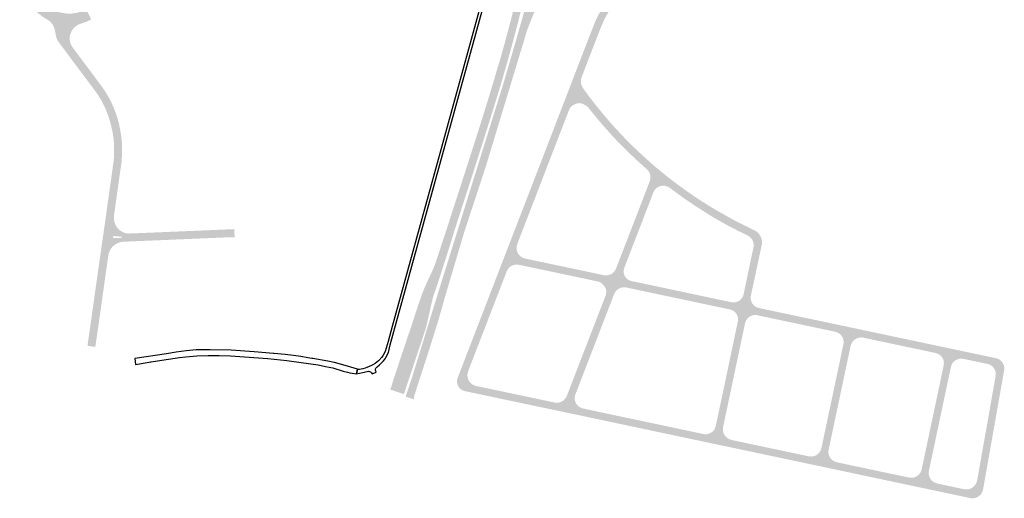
# Model space of a CAD drawing. Header units: metres. Extents: x 124582 to 143330, y 393481 to 406815.
# Tile 12 of 134: x 130843 to 131773, y 393481 to 393933. Entities that reach past the tile are written whole.
import ezdxf

# ---------------------------------------------------------------- set-up
doc = ezdxf.new("R2010")
doc.units = ezdxf.units.M
doc.header["$MEASUREMENT"] = 0
for name, color, linetype, lineweight in [('ir-ARC-asfalt-bestaande fietspaden-niet te inspecteren', 21, 'Continuous', 0), ('ir-ARC-asfalt-bestaande wegen-niet te inspecteren', 151, 'Continuous', 0), ('ir-ARC-asfalt-hoofdwegen-te inspecteren', 5, 'Continuous', 0), ('ir-ARC-beton-hoofdwegen-te inspecteren', 253, 'Continuous', 0)]:
    doc.layers.add(name, color=color, linetype=linetype, lineweight=lineweight)

# ---------------------------------------------------------------- blocks, each defined once
blk = doc.blocks.new('*U2')
at = {"layer": 'ir-ARC-asfalt-hoofdwegen-te inspecteren', "linetype": 'Continuous', "lineweight": 13}
for points in [[(1313623.24, 3938488.34), (1313557.27, 3938513.62), (1313640.29, 3938729.07), (1313739.75, 3938988.12), (1313806.34, 3939160.39), (1313862.25, 3939303.5), (1313874.68, 3939332.18), (1313892.55, 3939369.3), (1313901.66, 3939386.39), (1313902.97, 3939388.85), (1313908.09, 3939398.46), (1313911.93, 3939405.66), (1313934.61, 3939443.19), (1313940.02, 3939452), (1313965.76, 3939492.55), (1313974.86, 3939506.02), (1314034.85, 3939587.49), (1314036.72, 3939590.01), (1314046.77, 3939603.53), (1314093.64, 3939666.59), (1314116.49, 3939699.58), (1314136.59, 3939734.32), (1314143.26, 3939747.09), (1314201.66, 3939834.95), (1314276.61, 3939953.12), (1314292.53, 3939978.26), (1314306.32, 3940000.37), (1314316.02, 3940020.84), (1314323.06, 3940042.37), (1314327.59, 3940069.49), (1314327.99, 3940076.23), (1314327.9, 3940083.04), (1314394.95, 3940015.28), (1314514.68, 3939980.27), (1314487.19, 3939979.43), (1314460.54, 3939972.67), (1314435.98, 3939960.31), (1314414.66, 3939942.94), (1314385.66, 3939909.81), (1314365.43, 3939887.22), (1314222.12, 3939722.92), (1314198.24, 3939691), (1314115.69, 3939572.59), (1314107.71, 3939563.12), (1314063.32, 3939507.54), (1314044.45, 3939482.42), (1314028.08, 3939459.35), (1314011.8, 3939435.07), (1313997.79, 3939413.05), (1313993.39, 3939405.84), (1313976.86, 3939378.79), (1313964.45, 3939356.86), (1313952.63, 3939334.61), (1313939.71, 3939305.44), (1313922.92, 3939265.8), (1313900.67, 3939210.13), (1313738.07, 3938788.05)], [(1314305.82, 3939882.47), (1314298.35, 3939884.24), (1314296.69, 3939885.22), (1314292.62, 3939891.74), (1314294.82, 3939899.1), (1314311.68, 3939926.71), (1314328.06, 3939952.03), (1314370.73, 3940019.93), (1314377.01, 3940024.53), (1314384.61, 3940022.81), (1314394.95, 3940015.28), (1314405.31, 3940007.75), (1314407.92, 3940004.27), (1314408.72, 3940000), (1314407.92, 3939996.63), (1314405.97, 3939993.77), (1314353.39, 3939933.22), (1314333.32, 3939910.84), (1314312.33, 3939886.53)]]:
    blk.add_hatch(color=5, dxfattribs=at).paths.add_polyline_path(points)

msp = doc.modelspace()

# ---------------------------------------------------------------- hatches: boundary and pattern name
at = {"layer": 'ir-ARC-asfalt-hoofdwegen-te inspecteren', "linetype": 'Continuous', "lineweight": 13}
for points in [[(131304.601, 393896.327), (131297.664, 393898.338), (131300.579, 393908.722), (131306.999, 393932.606), (131313.096, 393956.414), (131318.898, 393980.571), (131324.342, 394004.113), (131330.245, 394028.77), (131337.571, 394027.353), (131337.057, 394025.829), (131336.527, 394023.976), (131336.843, 394023.911), (131330.674, 394000), (131329.966, 393997.283), (131324.446, 393973.563), (131318.315, 393948.564), (131311.751, 393922.823), (131304.738, 393896.8)], [(131318.449, 393909.857), (131311.336, 393911.69), (131317.665, 393933.965), (131322.816, 393952.682), (131328.088, 393971.627), (131332.977, 393989.988), (131337.867, 394008.897), (131341.384, 394022.771), (131341.58, 394022.731), (131342.478, 394026.122), (131352.375, 394023.664), (131346.198, 394000), (131338.965, 393972.462), (131333.748, 393953.117), (131332.507, 393948.779), (131330.849, 393944.583), (131327.07, 393935.327), (131321.928, 393922.24)], [(131215.424, 393574.779), (131212.725, 393575.671), (131207.735, 393577.32), (131210.654, 393586.147), (131214.036, 393596.349), (131237.933, 393673.952), (131299.561, 393871.493), (131311.336, 393911.69), (131318.346, 393909.966), (131283.215, 393794.051), (131263.056, 393732.688), (131244.795, 393671.239), (131242.068, 393661.542), (131238.339, 393648.554), (131231.057, 393625.14), (131216.571, 393580.354), (131215.974, 393578.811)], [(131242.692, 393698.701), (131235.078, 393701.127), (131236.956, 393706.568), (131240.241, 393716.604), (131243.468, 393726.643), (131245.742, 393733.505), (131246.706, 393736.111), (131248.991, 393743.311), (131252.899, 393755.484), (131256.73, 393767.302), (131256.969, 393768.04), (131264.206, 393790.472), (131270.704, 393810.691), (131277.727, 393832.739), (131284.215, 393853.43), (131290.644, 393874.661), (131297.664, 393898.338), (131304.601, 393896.327), (131301.974, 393887.266), (131297.627, 393872.272), (131291.168, 393851.172), (131284.628, 393830.269), (131277.764, 393808.553), (131271.066, 393787.556), (131260.188, 393753.87), (131253.727, 393733.988), (131250.96, 393724.817), (131247.824, 393714.804)], [(131436.455, 393791.189), (131435.528, 393792.08), (131433.562, 393793.831), (131431.74, 393795.467), (131426.177, 393800.547), (131424.386, 393802.195), (131418.929, 393807.35), (131417.176, 393809.064), (131411.826, 393814.393), (131410.11, 393816.138), (131404.879, 393821.629), (131403.243, 393823.391), (131400.988, 393825.833), (131398.203, 393828.936), (131396.582, 393830.743), (131391.654, 393836.443), (131390.052, 393838.29), (131385.279, 393844.092), (131383.746, 393845.991), (131380.577, 393849.973), (131380.112, 393850.538), (131379.61, 393851.051), (131377.084, 393852.907), (131374.205, 393854.148), (131372.164, 393854.581), (131370.084, 393854.426), (131367.255, 393853.459), (131364.673, 393851.951), (131363.304, 393850.539), (131362.324, 393848.834), (131373.807, 393878.805), (131373.179, 393875.945), (131373.333, 393873.02), (131374.259, 393870.242), (131375.889, 393867.809), (131376.231, 393867.344), (131376.84, 393866.514), (131380.918, 393860.961), (131385.322, 393855.232), (131390.22, 393849.087), (131391.911, 393847.038), (131395.742, 393842.425), (131401.106, 393836.18), (131405.952, 393830.797), (131411.551, 393824.736), (131417.278, 393818.813), (131423.129, 393813), (131428.385, 393808.012), (131434.491, 393802.425), (131440.823, 393796.749), (131441.175, 393796.446)], [(131303.383, 393696.22), (131296.688, 393698.315), (131311.652, 393737.11), (131321.3, 393762.023), (131355.727, 393851.362), (131362.324, 393848.834), (131349.405, 393815.471), (131344.696, 393803.254), (131327.794, 393759.391), (131323.156, 393747.458), (131313.066, 393721.237)], [(131419.97, 393686.728), (131395.698, 393691.844), (131398.367, 393691.862), (131400.939, 393692.576), (131403.235, 393693.936), (131405.096, 393695.849), (131406.393, 393698.182), (131438.342, 393780.929), (131438.983, 393783.592), (131438.867, 393786.329), (131438.002, 393788.928), (131436.455, 393791.189), (131457.104, 393774.563), (131455.832, 393775.385), (131454.451, 393776.006), (131453.157, 393776.379), (131450.82, 393776.604), (131448.495, 393776.281), (131446.308, 393775.427), (131444.379, 393774.088), (131443.416, 393773.113), (131441.999, 393770.959), (131441.446, 393769.591), (131432.937, 393747.542), (131432.912, 393747.478), (131431.072, 393742.615), (131428.069, 393734.88), (131425.729, 393728.818), (131422.414, 393720.234), (131418.446, 393709.957), (131415.924, 393703.424), (131414.359, 393699.371), (131413.65, 393696.835), (131413.676, 393694.201), (131413.779, 393693.641), (131413.917, 393693.085), (131414.793, 393690.982), (131416.152, 393689.153), (131417.912, 393687.706)], [(131535.369, 393724.985), (131534.338, 393726.617), (131533.01, 393728.017), (131531.436, 393729.133), (131529.694, 393730.008), (131524.812, 393732.41), (131522.837, 393733.381), (131520.563, 393734.512), (131513.817, 393738.008), (131511.806, 393739.065), (131505.159, 393742.768), (131503.001, 393743.975), (131498.651, 393746.492), (131496.823, 393747.56), (131481.399, 393757.359), (131479.923, 393758.361), (131473.617, 393762.58), (131471.488, 393764.089), (131465.335, 393768.499), (131463.207, 393770.062), (131457.104, 393774.563), (131436.455, 393791.189), (131441.175, 393796.446), (131443.832, 393794.158), (131450.169, 393788.906), (131451.701, 393787.686), (131453.423, 393786.313), (131455.048, 393785.019), (131460.77, 393780.567), (131466.222, 393776.514), (131472.463, 393771.993), (131478.374, 393767.848), (131481.804, 393765.538), (131485.263, 393763.271), (131492.238, 393758.836), (131499.207, 393754.519), (131517.033, 393744.445), (131527.454, 393739.22), (131533.564, 393736.156), (131537.367, 393734.316), (131539.04, 393733.312), (131540.483, 393731.999), (131540.847, 393731.624), (131542.121, 393730.016), (131543.125, 393728.227)], [(131540.783, 393661.127), (131515.558, 393666.444), (131518.004, 393666.276), (131520.414, 393666.73), (131522.632, 393667.776), (131524.514, 393669.348), (131525.94, 393671.342), (131526.818, 393673.632), (131527.28, 393675.864), (131528.859, 393683.371), (131529.328, 393685.64), (131530.883, 393693.129), (131531.38, 393695.433), (131532.935, 393702.942), (131533.488, 393705.492), (131535.079, 393713.012), (131535.601, 393715.487), (131536.169, 393718.258), (131536.355, 393719.355), (131536.397, 393721.284), (131536.064, 393723.185), (131535.369, 393724.985), (131543.125, 393728.227), (131543.834, 393726.302), (131544.228, 393724.289), (131544.271, 393724.056), (131544.26, 393723.688), (131544.344, 393722.57), (131544.219, 393721.455), (131536.866, 393687.029), (131534.658, 393676.812), (131534.189, 393674.642), (131533.762, 393672.668), (131533.552, 393670.201), (131533.964, 393667.76), (131534.974, 393665.499), (131536.518, 393663.563), (131538.496, 393662.074)], [(131390.8, 393685.735), (131386.838, 393686.578), (131379.378, 393688.165), (131377.074, 393688.665), (131369.599, 393690.24), (131367.282, 393690.737), (131359.782, 393692.307), (131357.434, 393692.815), (131349.983, 393694.4), (131347.688, 393694.899), (131340.179, 393696.453), (131337.835, 393696.963), (131330.39, 393698.517), (131328.085, 393699.023), (131320.583, 393700.591), (131318.256, 393701.097), (131315.686, 393701.638), (131314.446, 393701.874), (131311.779, 393702.042), (131309.162, 393701.498), (131306.783, 393700.282), (131304.809, 393698.48), (131303.383, 393696.22), (131313.066, 393721.237), (131312.478, 393718.841), (131312.489, 393716.374), (131313.097, 393713.984), (131314.266, 393711.812), (131315.928, 393709.988), (131317.981, 393708.621), (131320.305, 393707.793), (131322.007, 393707.418), (131329.529, 393705.841), (131331.793, 393705.358), (131339.322, 393703.777), (131341.634, 393703.29), (131349.102, 393701.71), (131351.429, 393701.22), (131358.903, 393699.637), (131361.226, 393699.137), (131368.695, 393697.562), (131371.032, 393697.071), (131378.485, 393695.496), (131380.846, 393694.99), (131388.297, 393693.399), (131390.66, 393692.897), (131393.127, 393692.384)], [(131206.08, 393579.659), (131193.249, 393583.901), (131193.238, 393583.905), (131193.242, 393583.916), (131195.143, 393589.604), (131194.982, 393589.635), (131195.527, 393591.301), (131198.048, 393599), (131201.508, 393609.403), (131202.575, 393612.608), (131204.858, 393619.388), (131205.587, 393621.555), (131208.696, 393630.878), (131211.792, 393640.096), (131215.019, 393649.745), (131218.144, 393659.348), (131221.197, 393668.36), (131223.514, 393674.965), (131225.896, 393680.905), (131229.009, 393687.777), (131233.049, 393696.415), (131235.078, 393701.127), (131242.692, 393698.701), (131241.647, 393695.421), (131238.507, 393685.837), (131235.321, 393676.41), (131235.221, 393676.415), (131233.411, 393670.683), (131232.942, 393668.775), (131231.169, 393660.965), (131229.402, 393653.099), (131227.439, 393644.33), (131226.967, 393642.42), (131224.129, 393633.908), (131220.943, 393624.388), (131219.888, 393621.18), (131217.181, 393613.048), (131214.838, 393605.995), (131212.599, 393599.266), (131212.471, 393598.881), (131210.424, 393592.744), (131209.053, 393588.603), (131208.063, 393585.611)], [(131257.235, 393587.349), (131257.026, 393587.781), (131256.84, 393588.222), (131256.262, 393590.522), (131256.285, 393592.894), (131256.907, 393595.183), (131296.688, 393698.315), (131303.383, 393696.22), (131297.808, 393681.713), (131293.012, 393669.318), (131275.808, 393624.771), (131271.069, 393612.553), (131266.538, 393600.753), (131266.027, 393598.066), (131266.238, 393595.34), (131267.154, 393592.763)], [(131513.37, 393659.762), (131512.658, 393659.913), (131505.182, 393661.508), (131502.876, 393661.999), (131495.383, 393663.584), (131493.079, 393664.06), (131485.59, 393665.657), (131483.262, 393666.135), (131475.782, 393667.73), (131472.967, 393668.331), (131457.063, 393671.69), (131454.321, 393672.284), (131449.379, 393673.325), (131447.065, 393673.817), (131439.589, 393675.41), (131437.276, 393675.893), (131429.768, 393677.491), (131427.447, 393677.983), (131419.987, 393679.569), (131415.899, 393680.439), (131390.8, 393685.735), (131393.127, 393692.384), (131395.698, 393691.844), (131419.97, 393686.728), (131421.482, 393686.391), (131428.922, 393684.817), (131431.247, 393684.322), (131438.723, 393682.736), (131441.037, 393682.248), (131448.511, 393680.656), (131450.873, 393680.164), (131455.775, 393679.119), (131459.122, 393678.4), (131474.431, 393675.164), (131477.239, 393674.567), (131484.718, 393672.978), (131487.028, 393672.49), (131494.518, 393670.907), (131496.845, 393670.401), (131504.339, 393668.798), (131506.625, 393668.325), (131514.089, 393666.779), (131514.786, 393666.618)], [(131374.559, 393566.243), (131349.176, 393571.569), (131351.842, 393571.553), (131354.417, 393572.243), (131356.718, 393573.59), (131358.58, 393575.498), (131359.87, 393577.831), (131396.732, 393673.148), (131396.938, 393674.017), (131397.284, 393676.418), (131397.013, 393678.828), (131395.635, 393681.131), (131393.962, 393683.23), (131392.024, 393685.088), (131390.8, 393685.735), (131415.899, 393680.439), (131413.309, 393680.577), (131410.768, 393680.059), (131408.438, 393678.919), (131406.471, 393677.229), (131404.992, 393675.098), (131367.754, 393578.689), (131367.339, 393576.1), (131367.614, 393573.492), (131368.558, 393571.045), (131370.108, 393568.93), (131372.155, 393567.291)], [(131613.648, 393638.524), (131612.295, 393638.831), (131607.351, 393639.898), (131606.362, 393640.104), (131604.536, 393640.481), (131602.495, 393640.903), (131595.048, 393642.475), (131592.731, 393642.976), (131587.808, 393644.017), (131584.529, 393644.715), (131568.051, 393648.18), (131566.584, 393648.489), (131559.127, 393650.088), (131556.791, 393650.586), (131549.318, 393652.16), (131547.006, 393652.651), (131541.13, 393653.912), (131539.564, 393654.24), (131539.082, 393654.317), (131514.852, 393659.448), (131513.37, 393659.762), (131514.786, 393666.618), (131515.558, 393666.444), (131540.783, 393661.127), (131541.529, 393660.936), (131541.767, 393660.912), (131542.887, 393660.675), (131545.01, 393660.225), (131588.46, 393651.021), (131590.586, 393650.571), (131615.088, 393645.381)], [(131515.206, 393536.415), (131489.694, 393541.779), (131492.255, 393541.791), (131494.727, 393542.461), (131496.943, 393543.744), (131498.755, 393545.554), (131499.122, 393546.064), (131499.455, 393546.595), (131500.196, 393548.167), (131500.651, 393549.844), (131500.788, 393550.49), (131507.749, 393583.196), (131508.61, 393587.246), (131510.081, 393594.201), (131514.235, 393614.024), (131521.513, 393648.6), (131521.687, 393650.922), (131521.281, 393653.215), (131520.32, 393655.336), (131518.863, 393657.153), (131517.002, 393658.553), (131514.852, 393659.448), (131539.082, 393654.317), (131536.75, 393654.347), (131534.478, 393653.821), (131532.397, 393652.768), (131530.627, 393651.25), (131529.269, 393649.353), (131528.403, 393647.188), (131528.154, 393646.018), (131526.434, 393637.927), (131526.161, 393636.642), (131524.963, 393631.003), (131524.712, 393629.822), (131522.97, 393621.627), (131522.71, 393620.403), (131520.637, 393610.579), (131520.388, 393609.394), (131519.188, 393603.693), (131519.052, 393603.043), (131517.853, 393597.345), (131516.07, 393588.872), (131511.942, 393569.335), (131507.486, 393548.359), (131507.314, 393545.752), (131507.807, 393543.186), (131508.934, 393540.828), (131510.621, 393538.833), (131512.758, 393537.329)], [(131708.49, 393618.402), (131707.073, 393618.753), (131702.092, 393619.798), (131699.782, 393620.293), (131692.307, 393621.904), (131689.981, 393622.364), (131685.037, 393623.412), (131682.257, 393624.004), (131665.319, 393627.595), (131665.302, 393627.598), (131663.777, 393627.903), (131658.588, 393629.003), (131656.91, 393629.366), (131652.769, 393630.255), (131652.547, 393630.303), (131650.636, 393630.713), (131650.376, 393630.768), (131646.085, 393631.68), (131644.755, 393631.959), (131639.003, 393633.153), (131613.648, 393638.524), (131615.088, 393645.381), (131629.828, 393642.259), (131632.294, 393641.736), (131680.286, 393631.57), (131682.16, 393631.194), (131694.114, 393628.646), (131696.682, 393628.097), (131709.937, 393625.292)], [(131614.772, 393515.333), (131589.103, 393520.785), (131591.62, 393520.692), (131594.077, 393521.242), (131596.314, 393522.4), (131598.182, 393524.088), (131599.559, 393526.197), (131600.355, 393528.586), (131600.703, 393530.096), (131607.918, 393564.23), (131609.196, 393570.157), (131610.37, 393575.771), (131611.313, 393580.159), (131613.441, 393590.201), (131614.207, 393593.814), (131617.325, 393608.595), (131617.587, 393609.841), (131620.633, 393624.311), (131620.97, 393625.91), (131621.252, 393627.252), (131621.268, 393627.328), (131621.341, 393629.806), (131620.797, 393632.224), (131619.67, 393634.431), (131618.03, 393636.29), (131615.98, 393637.683), (131613.648, 393638.524), (131639.003, 393633.153), (131638.512, 393633.196), (131638.024, 393633.215), (131636.206, 393633.075), (131634.131, 393632.492), (131632.228, 393631.481), (131630.583, 393630.089), (131629.253, 393628.348), (131628.186, 393625.899), (131628.076, 393625.515), (131627.973, 393625.157), (131626.169, 393616.645), (131625.664, 393614.259), (131624.419, 393608.382), (131623.898, 393605.926), (131622.656, 393600.061), (131622.184, 393597.833), (131620.317, 393589.022), (131619.749, 393586.34), (131616.852, 393572.671), (131612.903, 393554.031), (131611.638, 393548.121), (131611.227, 393546.083), (131609.643, 393538.586), (131608.373, 393532.601), (131607.549, 393528.665), (131607.277, 393527.479), (131606.972, 393524.85), (131607.373, 393522.235), (131608.45, 393519.817), (131610.127, 393517.771), (131612.286, 393516.24)], [(131763.8, 393603.446), (131762.317, 393605.438), (131760.389, 393607.003), (131758.135, 393608.045), (131755.694, 393608.499), (131753.201, 393609.006), (131750.81, 393609.519), (131743.373, 393611.076), (131741.067, 393611.571), (131736.079, 393612.621), (131734.212, 393613.002), (131708.49, 393618.402), (131709.937, 393625.292), (131725.874, 393621.92), (131728.185, 393621.434), (131749.203, 393617.005), (131757.302, 393615.299), (131766.132, 393613.403), (131768.346, 393612.4), (131770.252, 393610.892), (131771.736, 393608.967)], [(131708.906, 393495.43), (131684.55, 393500.618), (131686.778, 393500.693), (131688.933, 393501.266), (131690.905, 393502.306), (131692.594, 393503.762), (131694.11, 393505.915), (131694.823, 393507.685), (131695.038, 393508.439), (131695.588, 393511.035), (131704.367, 393552.463), (131704.787, 393554.443), (131709.51, 393576.731), (131709.842, 393578.299), (131712.769, 393592.111), (131715.319, 393604.362), (131715.897, 393607.138), (131716.054, 393609.547), (131715.608, 393611.919), (131714.535, 393614.191), (131712.913, 393616.11), (131710.852, 393617.546), (131708.49, 393618.402), (131734.212, 393613.002), (131731.68, 393613.147), (131729.194, 393612.644), (131726.917, 393611.526), (131724.999, 393609.866), (131724.523, 393609.291), (131724.092, 393608.683), (131723.401, 393607.438), (131722.896, 393606.106), (131722.594, 393604.691), (131720.891, 393596.723), (131720.566, 393595.204), (131720.084, 393592.948), (131719.861, 393591.906), (131718.541, 393585.728), (131718.063, 393583.491), (131716.599, 393576.641), (131714.979, 393568.974), (131713.47, 393561.829), (131712.363, 393556.592), (131711.906, 393554.431), (131710.183, 393546.276), (131707.729, 393534.662), (131706.046, 393526.695), (131705.426, 393523.762), (131702.179, 393508.395), (131701.822, 393506.704), (131701.774, 393506.319), (131701.738, 393504.135), (131702.176, 393501.995), (131703.066, 393500), (131704.603, 393497.997), (131706.592, 393496.441)], [(131747.948, 393482.474), (131740.876, 393490.237), (131743.401, 393491.627), (131745.457, 393493.648), (131746.891, 393496.148), (131747.597, 393498.943), (131747.926, 393500.75), (131748.897, 393506.146), (131749.465, 393509.401), (131749.824, 393511.432), (131751.101, 393518.72), (131751.97, 393523.677), (131752.524, 393526.59), (131752.83, 393528.541), (131754.189, 393536.023), (131754.599, 393538.387), (131755.96, 393545.921), (131756.346, 393548.239), (131757.692, 393555.779), (131758.101, 393558.114), (131759.432, 393565.607), (131759.932, 393568.478), (131762.726, 393584.365), (131763.327, 393587.738), (131764.834, 393596.228), (131765.093, 393598.153), (131764.975, 393600.091), (131764.83, 393600.823), (131764.63, 393601.545), (131763.8, 393603.446), (131771.736, 393608.967), (131772.711, 393606.741), (131773.119, 393604.345), (131772.935, 393601.922), (131753.053, 393489.505), (131752.976, 393489.244), (131752.297, 393487.184), (131751.196, 393485.314), (131749.724, 393483.72)], [(131373.114, 393559.354), (131359.991, 393562.135), (131298.232, 393575.166), (131272.984, 393580.523), (131272.682, 393580.587), (131269.521, 393581.258), (131263.777, 393582.477), (131261.765, 393583.099), (131259.944, 393584.158), (131258.407, 393585.599), (131257.235, 393587.349), (131267.154, 393592.763), (131268.713, 393590.516), (131270.806, 393588.756), (131273.286, 393587.604), (131274.45, 393587.324), (131279.404, 393586.275), (131281.678, 393585.8), (131289.208, 393584.224), (131291.492, 393583.729), (131298.98, 393582.149), (131301.262, 393581.657), (131308.77, 393580.09), (131311.093, 393579.599), (131318.569, 393578.014), (131320.893, 393577.535), (131328.356, 393575.951), (131330.681, 393575.469), (131338.173, 393573.875), (131340.502, 393573.382), (131347.967, 393571.788), (131349.176, 393571.569), (131374.559, 393566.243)], [(131513.767, 393529.557), (131500.933, 393532.272), (131487.704, 393535.036), (131486.559, 393535.317), (131373.114, 393559.354), (131374.559, 393566.243), (131376.966, 393565.688), (131384.479, 393564.105), (131386.76, 393563.603), (131394.137, 393562.034), (131396.461, 393561.536), (131403.929, 393559.937), (131406.257, 393559.451), (131413.72, 393557.864), (131416.041, 393557.369), (131420.991, 393556.343), (131423.869, 393555.733), (131440.512, 393552.232), (131443.493, 393551.593), (131450.922, 393550.013), (131453.209, 393549.529), (131460.685, 393547.938), (131462.997, 393547.439), (131468.322, 393546.316), (131471.513, 393545.641), (131472.796, 393545.367), (131480.256, 393543.774), (131482.574, 393543.282), (131487.542, 393542.234), (131487.699, 393542.201), (131488.689, 393541.951), (131489.694, 393541.779), (131515.206, 393536.415)], [(131613.334, 393508.478), (131599.781, 393511.358), (131513.767, 393529.557), (131515.206, 393536.415), (131517.092, 393535.987), (131522.001, 393534.959), (131526.7, 393533.973), (131531.763, 393532.874), (131534.123, 393532.385), (131541.603, 393530.786), (131544.027, 393530.279), (131551.644, 393528.678), (131551.844, 393528.632), (131559.848, 393526.962), (131563.343, 393526.224), (131570.803, 393524.638), (131573.114, 393524.147), (131580.601, 393522.566), (131582.906, 393522.079), (131587.868, 393521.033), (131589.103, 393520.785), (131614.772, 393515.333)], [(131707.457, 393488.524), (131653.228, 393500), (131613.334, 393508.478), (131614.772, 393515.333), (131616.806, 393514.868), (131624.283, 393513.282), (131626.588, 393512.798), (131634.052, 393511.207), (131636.374, 393510.718), (131638.948, 393510.167), (131641.412, 393509.665), (131657.155, 393506.304), (131660.479, 393505.609), (131667.958, 393504.033), (131670.284, 393503.54), (131677.766, 393501.964), (131680.079, 393501.472), (131682.658, 393500.931), (131684.55, 393500.618), (131708.906, 393495.43)], [(131743.558, 393481.214), (131741.745, 393481.277), (131741.414, 393481.339), (131738.255, 393482.006), (131737.853, 393482.091), (131707.457, 393488.524), (131708.906, 393495.43), (131709.297, 393495.307), (131710.535, 393495.025), (131717.979, 393493.459), (131720.299, 393492.962), (131727.736, 393491.38), (131730.098, 393490.896), (131735.013, 393489.841), (131736.266, 393489.624), (131738.606, 393489.67), (131740.876, 393490.237), (131747.948, 393482.474), (131745.353, 393481.473)]]:
    msp.add_hatch(color=5, dxfattribs=at).paths.add_polyline_path(points)
at = {"layer": 'ir-ARC-beton-hoofdwegen-te inspecteren', "linetype": 'Continuous', "lineweight": 13}
h = msp.add_hatch(color=252, dxfattribs=at)
h.paths.add_polyline_path([(130887.647, 393928.328), (130883.231, 393928.747), (130878.653, 393929.618), (130876.203, 393930.328), (130874.278, 393931.066), (130873.842, 393931.316), (130873.164, 393931.598), (130869.881, 393933.146), (130864.864, 393936.186), (130860.26, 393939.82), (130856.137, 393943.993), (130852.559, 393948.642), (130835.861, 393971.073), (130819.806, 393992.094), (130817.739, 393994.6), (130812.793, 394000), (130806.603, 394007.044), (130800.568, 394014.221), (130789.997, 394028.367), (130798.367, 394037.919), (130802.173, 394032.89), (130803.135, 394031.624), (130804.041, 394030.432), (130804.756, 394029.421), (130812.405, 394018.972), (130813.986, 394016.703), (130815.888, 394013.764), (130819.978, 394007.252), (130824.447, 394000), (130825.187, 393998.819), (130827.516, 393995.356), (130830.248, 393991.415), (130833.062, 393987.532), (130851.526, 393962.776), (130857.636, 393957.079), (130863.216, 393951.858), (130868.418, 393946.884), (130872.647, 393943.894), (130877.285, 393941.586), (130882.222, 393940.017), (130887.34, 393939.222), (130892.52, 393939.221), (130897.392, 393939.957), (130902.104, 393941.395), (130905.918, 393943.326), (130910.804, 393933.675), (130906.258, 393931.494), (130901.488, 393929.86), (130893.299, 393928.745), (130890.484, 393928.361)])
h.paths.add_polyline_path([(130803.3, 394019.582), (130802.637, 394019.994), (130800.794, 394022.374), (130800.618, 394023.121), (130801.02, 394023.775), (130801.767, 394023.954), (130802.422, 394023.554), (130804.247, 394021.194), (130804.452, 394020.441), (130804.057, 394019.769)], flags=16)
msp.add_hatch(color=252, dxfattribs=at).paths.add_polyline_path([(130914.608, 393624.251), (130907.25, 393625.325), (130917.012, 393694.462), (130923.599, 393740.516), (130931.81, 393798.926), (130932.11, 393801.932), (130932.337, 393805.873), (130932.422, 393809.819), (130932.368, 393813.66), (130932.146, 393817.494), (130931.762, 393821.764), (130931.139, 393826.006), (130930.969, 393826.932), (130930.732, 393828.145), (130929.276, 393834.257), (130927.597, 393840.312), (130926.449, 393843.737), (130924.557, 393848.528), (130923.513, 393850.852), (130922.421, 393853.152), (130920.641, 393856.541), (130920.33, 393857.051), (130919.202, 393858.992), (130917.081, 393862.368), (130914.539, 393866.051), (130905.862, 393877.641), (130894.674, 393892.585), (130893.801, 393893.757), (130879.967, 393912.322), (130879.335, 393913.301), (130878.716, 393914.36), (130878.276, 393915.055), (130877.515, 393917.839), (130876.512, 393923.158), (130876.12, 393924.783), (130875.56, 393926.358), (130874.818, 393927.924), (130873.901, 393929.394), (130872.825, 393930.682), (130871.595, 393931.824), (130870.761, 393932.515), (130869.881, 393933.146), (130873.164, 393931.598), (130873.842, 393931.316), (130874.278, 393931.066), (130876.203, 393930.328), (130878.653, 393929.618), (130883.231, 393928.747), (130887.647, 393928.328), (130890.484, 393928.361), (130893.299, 393928.745), (130901.488, 393929.86), (130898.797, 393928.853), (130896.348, 393927.35), (130894.232, 393925.407), (130892.526, 393923.095), (130891.294, 393920.499), (130890.564, 393917.684), (130890.43, 393914.779), (130890.897, 393911.908), (130891.947, 393909.196), (130893.533, 393906.758), (130920.291, 393870.907), (130924.569, 393864.681), (130928.351, 393858.141), (130928.938, 393856.983), (130931.706, 393850.944), (130934.122, 393844.756), (130934.212, 393844.48), (130935.841, 393839.273), (130937.189, 393833.986), (130938.011, 393829.818), (130939.028, 393823.96), (130939.659, 393818.049), (130939.846, 393809.811), (130939.608, 393801.574), (130939.377, 393798.831), (130932.296, 393748.571), (130928.275, 393715.123), (130927.4, 393712.882), (130926.895, 393710.529), (130924.506, 393693.858), (130922.389, 393678.527), (130916.084, 393634.047), (130915.835, 393632.66)])
h = msp.add_hatch(color=252, dxfattribs=at)
h.paths.add_polyline_path([(130928.275, 393715.123), (130932.296, 393748.571), (130932.181, 393746.212), (130932.389, 393743.86), (130932.847, 393741.836), (130933.595, 393739.901), (130934.691, 393737.858), (130936.094, 393736.013), (130938.014, 393734.341), (130940.15, 393732.956), (130941.819, 393732.172), (130943.578, 393731.62), (130944.824, 393731.412), (130946.087, 393731.376), (130962.817, 393732.028), (130995.892, 393733.429), (131009.19, 393733.99), (131045.835, 393735.532), (131045.906, 393735.538), (131046.177, 393727.936), (131045.88, 393727.929), (131040.489, 393727.793), (131034.658, 393727.596), (131025.987, 393727.179), (131019.412, 393726.942), (131010.449, 393726.553), (131000, 393726.101), (130941.246, 393723.637), (130938.799, 393723.38), (130936.44, 393722.68), (130933.74, 393721.286), (130931.321, 393719.446), (130929.601, 393717.423)])
h.paths.add_polyline_path([(130932.295, 393727.023), (130931.603, 393727.302), (130931.309, 393727.988), (130931.585, 393728.682), (130932.269, 393728.979), (130939.414, 393728.364), (130939.789, 393728.093), (130939.782, 393727.63), (130939.399, 393727.37)], flags=16)

# ---------------------------------------------------------------- linework, layer by layer
at = {"layer": 'ir-ARC-asfalt-bestaande fietspaden-niet te inspecteren', "color": 11, "linetype": 'Continuous', "lineweight": 30, "flags": 128}
msp.add_lwpolyline([(131282.74, 393963.31), (131258.151, 393873.583), (131258.151, 393873.583), (131237.391, 393797.829), (131194.932, 393643.436), (131191.206, 393629.515), (131188.442, 393619.909), (131186.203, 393615.962), (131184.963, 393614.282), (131184.115, 393613.302), (131183.502, 393612.593), (131182, 393611.098), (131180.48, 393609.802), (131178.909, 393608.664), (131176.85, 393607.386), (131175.511, 393606.668), (131173.356, 393605.653), (131171.161, 393604.725), (131169.593, 393604.152), (131167.128, 393603.409), (131165.683, 393603.095), (131164.012, 393602.905), (131162.963, 393602.924), (131162.298, 393603.101), (131161.242, 393598.975), (131164.236, 393599.298), (131171.29, 393601.057), (131172.773, 393601.3), (131173.546, 393601.158), (131174.385, 393600.807), (131174.917, 393600.448), (131175.588, 393599.808), (131176.196, 393598.927), (131179.868, 393600.342), (131179.416, 393601.658), (131179.341, 393602.299), (131179.266, 393602.941), (131179.362, 393603.561), (131179.553, 393604.101), (131179.729, 393604.396), (131180.165, 393604.93), (131180.803, 393605.512), (131182.901, 393607.271), (131184.898, 393609.122), (131186.276, 393610.51), (131186.878, 393611.173), (131188.33, 393612.98), (131189.109, 393614.129), (131191.385, 393618.913), (131193.172, 393626.116), (131286.067, 393963.691)], dxfattribs=at)
at = {"layer": 'ir-ARC-asfalt-bestaande wegen-niet te inspecteren', "color": 7, "linetype": 'Continuous', "lineweight": 30, "flags": 128}
msp.add_lwpolyline([(130973.277, 393611.006), (130994.18, 393614.27), (131000, 393614.942), (131010.523, 393615.817), (131021.075, 393616.23), (131031.634, 393616.181), (131042.181, 393615.67), (131059.937, 393614.642), (131077.665, 393613.211), (131095.356, 393611.378), (131118.206, 393608.154), (131125.133, 393607.199), (131131.939, 393605.9), (131138.923, 393604.411), (131148.701, 393601.318), (131152.834, 393600.291), (131155.144, 393599.849), (131157.319, 393599.55), (131161.242, 393598.975), (131162.298, 393603.101), (131159.116, 393604.132), (131150.724, 393606.764), (131140.552, 393609.517), (131140.087, 393609.483), (131134.202, 393610.713), (131120.049, 393613.247), (131119.068, 393613.414), (131115.272, 393614.059), (131108.801, 393615.16), (131101.741, 393616.091), (131093.907, 393617.036), (131083.466, 393618.146), (131083.445, 393618.029), (131082.847, 393618.091), (131064.778, 393619.755), (131042.929, 393621.171), (131023.049, 393621.607), (131016.408, 393621.638), (131009.77, 393621.419), (131000.362, 393620.681), (130991.008, 393619.442), (130981.732, 393617.707), (130952, 393613.261), (130952.68, 393607.79), (130965.436, 393609.782), (130966.846, 393610.002), (130966.928, 393610.015), (130967.475, 393610.101), (130973.277, 393611.006)], close=True, dxfattribs=at)

# ---------------------------------------------------------------- block references
at = {"layer": 'ir-ARC-asfalt-hoofdwegen-te inspecteren', "color": 5, "linetype": 'Continuous', "lineweight": 13, "xscale": 0.1, "yscale": 0.1, "zscale": 0.1}
msp.add_blockref('*U2', (0, 0), dxfattribs=at)

doc.saveas('drawing.dxf')
